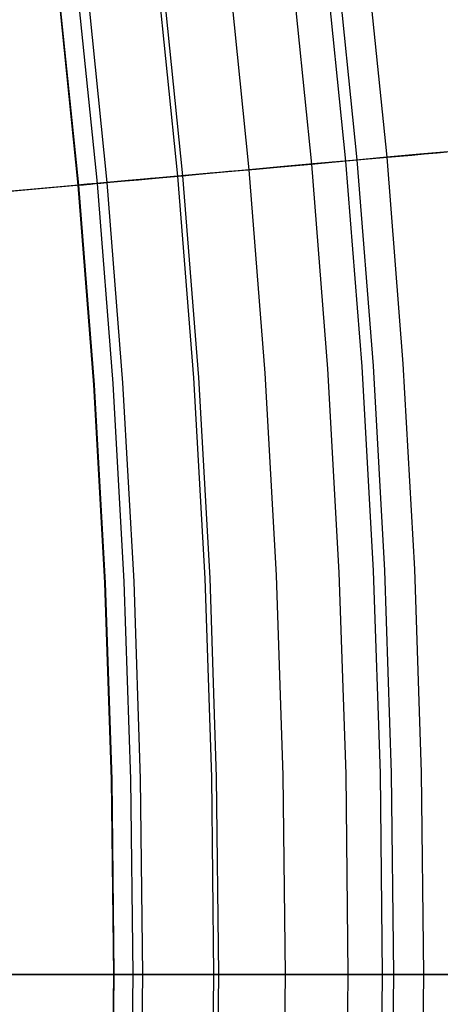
# Model space of a CAD drawing. Header units: millimetres. Extents: x -14 to 488, y -50 to 50.
# Tile 150 of 256: x 328.54 to 330.03, y -0.11 to 3.38. Entities that reach past the tile are written whole.
import ezdxf

# ---------------------------------------------------------------- set-up
doc = ezdxf.new("R2010")
doc.units = ezdxf.units.MM
doc.header["$MEASUREMENT"] = 0
doc.layers.add('Default', color=7, linetype='Continuous')

msp = doc.modelspace()

# ---------------------------------------------------------------- linework, layer by layer
at = {"layer": 'Default'}
for points in [[(329.119, 7.3531), (329.2855, 6.6034), (329.4332, 5.8554), (329.5621, 5.1095), (329.6727, 4.3665), (329.7653, 3.627), (329.8402, 2.8914), (329.8978, 2.1604), (329.9384, 1.4345), (329.9625, 0.7142), (329.9704, 0)], [(328.9769, 7.3197), (329.1427, 6.5735), (329.2896, 5.8288), (329.418, 5.0864), (329.5281, 4.3467), (329.6203, 3.6105), (329.6948, 2.8783), (329.7521, 2.1506), (329.7925, 1.428), (329.8165, 0.711), (329.8244, 0)], [(329.0157, 7.3288), (329.1817, 6.5817), (329.3288, 5.8361), (329.4573, 5.0927), (329.5676, 4.3521), (329.6599, 3.615), (329.7345, 2.8819), (329.7919, 2.1533), (329.8324, 1.4298), (329.8563, 0.7119), (329.8643, 0)], [(328.8586, 7.2919), (329.0237, 6.5485), (329.1701, 5.8067), (329.298, 5.0671), (329.4077, 4.3302), (329.4995, 3.5968), (329.5738, 2.8674), (329.6309, 2.1425), (329.6711, 1.4226), (329.695, 0.7083), (329.7029, 0)], [(328.642, 7.2411), (328.806, 6.5029), (328.9513, 5.7662), (329.0783, 5.0317), (329.1873, 4.3), (329.2784, 3.5717), (329.3522, 2.8474), (329.4089, 2.1275), (329.4489, 1.4127), (329.4726, 0.7034), (329.4804, 0)], [(328.3954, 7.1832), (328.5581, 6.4509), (328.7023, 5.7201), (328.8283, 4.9915), (328.9364, 4.2657), (329.0268, 3.5432), (329.1, 2.8246), (329.1562, 2.1105), (329.1959, 1.4014), (329.2194, 0.6977), (329.2271, 0)], [(328.4126, 7.1872), (328.5753, 6.4545), (328.7196, 5.7233), (328.8457, 4.9943), (328.9538, 4.2681), (329.0443, 3.5452), (329.1175, 2.8262), (329.1738, 2.1117), (329.2135, 1.4022), (329.237, 0.6981), (329.2447, 0)], [(328.1169, 7.1178), (328.2781, 6.3922), (328.421, 5.6681), (328.5458, 4.9461), (328.6529, 4.2269), (328.7425, 3.511), (328.815, 2.7989), (328.8707, 2.0913), (328.91, 1.3887), (328.9333, 0.6914), (328.941, 0)], [(328.1505, 7.1257), (328.3119, 6.3993), (328.455, 5.6744), (328.58, 4.9516), (328.6872, 4.2316), (328.7769, 3.5148), (328.8495, 2.802), (328.9052, 2.0937), (328.9446, 1.3902), (328.9679, 0.6922), (328.9756, 0)], [(328.0501, 7.1022), (328.211, 6.3781), (328.3536, 5.6556), (328.4781, 4.9352), (328.585, 4.2176), (328.6744, 3.5032), (328.7467, 2.7928), (328.8023, 2.0867), (328.8416, 1.3856), (328.8648, 0.6899), (328.8725, 0)], [(328.0519, 7.1026), (328.2127, 6.3785), (328.3553, 5.6559), (328.4799, 4.9355), (328.5867, 4.2178), (328.6762, 3.5034), (328.7485, 2.7929), (328.8041, 2.0868), (328.8433, 1.3857), (328.8666, 0.6899), (328.8742, 0)], [(329.2271, 0), (329.2194, -0.6977), (329.1959, -1.4014), (329.1562, -2.1105), (329.1, -2.8246), (329.0268, -3.5432), (328.9364, -4.2657)], [(329.4804, 0), (329.4726, -0.7034), (329.4489, -1.4127), (329.4089, -2.1275), (329.3522, -2.8474), (329.2784, -3.5717), (329.1873, -4.3)], [(329.7029, 0), (329.695, -0.7083), (329.6711, -1.4226), (329.6309, -2.1425), (329.5738, -2.8674), (329.4995, -3.5968), (329.4077, -4.3302)], [(329.8244, 0), (329.8165, -0.711), (329.7925, -1.428), (329.7521, -2.1506), (329.6948, -2.8783), (329.6203, -3.6105), (329.5281, -4.3467)], [(329.9704, 0), (329.9625, -0.7142), (329.9384, -1.4345), (329.8978, -2.1604), (329.8402, -2.8914), (329.7653, -3.627), (329.6727, -4.3665), (329.5621, -5.1095), (329.4332, -5.8554), (329.2855, -6.6034), (329.119, -7.3531), (328.9333, -8.1036), (328.7282, -8.8543), (328.5036, -9.6045), (328.2593, -10.3535), (327.9951, -11.1006), (327.711, -11.8449), (327.407, -12.5858), (327.0831, -13.3223), (326.7392, -14.0539), (326.3755, -14.7796), (325.992, -15.4988), (325.589, -16.2105), (325.1666, -16.914)], [(328.8725, 0), (328.8648, -0.6899), (328.8416, -1.3856), (328.8023, -2.0867), (328.7467, -2.7928), (328.6744, -3.5032), (328.585, -4.2176)], [(328.8742, 0), (328.8666, -0.6899), (328.8433, -1.3857), (328.8041, -2.0868), (328.7485, -2.7929), (328.6762, -3.5034), (328.5867, -4.2178)], [(328.941, 0), (328.9333, -0.6914), (328.91, -1.3887), (328.8707, -2.0913), (328.815, -2.7989), (328.7425, -3.511), (328.6529, -4.2269)], [(328.9756, 0), (328.9679, -0.6922), (328.9446, -1.3902), (328.9052, -2.0937), (328.8495, -2.802), (328.7769, -3.5148), (328.6872, -4.2316)], [(329.2447, 0), (329.237, -0.6981), (329.2135, -1.4022), (329.1738, -2.1117), (329.1175, -2.8262), (329.0443, -3.5452), (328.9538, -4.2681)], [(329.8643, 0), (329.8563, -0.7119), (329.8324, -1.4298), (329.7919, -2.1533), (329.7345, -2.8819), (329.6599, -3.615), (329.5676, -4.3521)]]:
    msp.add_lwpolyline(points, dxfattribs=at)
for points in [[(327.0202, 2.637, 84.2455), (328.5852, 2.7782, 73.662), (329.7345, 2.8819, 64.6938), (330.549, 2.9554, 57.0709)], [(330.0711, 2.9123, 2.4451), (329.9576, 2.902, 2.3794), (329.8402, 2.8914, 2.3155), (329.7187, 2.8805, 2.2536), (329.593, 2.8691, 2.1937), (329.4631, 2.8574, 2.1359), (329.3289, 2.8453, 2.0801), (329.1905, 2.8328, 2.0266), (329.0476, 2.8199, 1.9753), (328.9003, 2.8066, 1.9264), (328.7485, 2.7929, 1.8798), (328.5922, 2.7788, 1.8356), (328.4313, 2.7643, 1.7939)], [(330.0719, 2.9123, 27.3804), (330.014, 2.9071, 27.3444), (329.9574, 2.902, 27.307), (329.9021, 2.897, 27.2683), (329.8482, 2.8921, 27.2284), (329.7956, 2.8874, 27.1873), (329.7445, 2.8828, 27.145), (329.6948, 2.8783, 27.1017), (329.6467, 2.874, 27.0575), (329.6002, 2.8698, 27.0123), (329.5551, 2.8657, 26.9662), (329.5116, 2.8618, 26.9194), (329.4695, 2.858, 26.8719), (329.429, 2.8543, 26.8237), (329.3898, 2.8508, 26.7749), (329.3522, 2.8474, 26.7256), (329.3159, 2.8441, 26.6759), (329.2811, 2.841, 26.6258), (329.2476, 2.838, 26.5753), (329.2155, 2.8351, 26.5245), (329.1847, 2.8323, 26.4734), (329.1552, 2.8296, 26.422), (329.127, 2.8271, 26.3705), (329.1, 2.8246, 26.3188), (329.0742, 2.8223, 26.267), (329.0496, 2.8201, 26.215), (329.0261, 2.818, 26.163), (329.0038, 2.816, 26.1109), (328.9825, 2.814, 26.0586), (328.9624, 2.8122, 26.0063), (328.9433, 2.8105, 25.954), (328.9253, 2.8089, 25.9016), (328.8922, 2.8059, 25.7967), (328.8629, 2.8032, 25.6917), (328.8372, 2.8009, 25.5867), (328.815, 2.7989, 25.4818), (328.796, 2.7972, 25.3771), (328.7802, 2.7958, 25.2726), (328.7674, 2.7946, 25.1682), (328.7577, 2.7938, 25.064), (328.7508, 2.7931, 24.96), (328.7467, 2.7928, 24.8562), (328.7454, 2.7926, 24.7525), (328.7467, 2.7928, 24.6491), (328.7506, 2.7931, 24.5458), (328.7571, 2.7937, 24.4427), (328.7662, 2.7945, 24.3399), (328.7778, 2.7956, 24.2373), (328.7919, 2.7968, 24.1349), (328.8086, 2.7983, 24.0328), (328.8277, 2.8001, 23.931), (328.8495, 2.802, 23.8295), (328.8737, 2.8042, 23.7283), (328.9005, 2.8066, 23.6274), (328.9299, 2.8093, 23.527), (328.9619, 2.8122, 23.4269), (328.9967, 2.8153, 23.3273), (329.0341, 2.8187, 23.2281), (329.0744, 2.8223, 23.1295), (329.1175, 2.8262, 23.0315), (329.1635, 2.8304, 22.934), (329.2124, 2.8348, 22.8373), (329.2645, 2.8395, 22.7413), (329.3196, 2.8445, 22.6463), (329.3781, 2.8497, 22.5522), (329.4398, 2.8553, 22.4592), (329.505, 2.8612, 22.3674), (329.5738, 2.8674, 22.2769), (329.6461, 2.8739, 22.1879), (329.7222, 2.8808, 22.1004), (329.7616, 2.8843, 22.0573), (329.802, 2.888, 22.0148), (329.8433, 2.8917, 21.9727), (329.8856, 2.8955, 21.9312), (329.9289, 2.8994, 21.8903), (329.9731, 2.9034, 21.8499), (330.0184, 2.9075, 21.8102), (330.0646, 2.9117, 21.7712)], [(330.0326, 0, 27.2683), (329.9784, 0, 27.2284), (329.9256, 0, 27.1873), (329.8742, 0, 27.145), (329.8244, 0, 27.1017), (329.7761, 0, 27.0575), (329.7294, 0, 27.0123), (329.6841, 0, 26.9662), (329.6404, 0, 26.9194), (329.5982, 0, 26.8719), (329.5575, 0, 26.8237), (329.5182, 0, 26.7749), (329.4804, 0, 26.7256), (329.444, 0, 26.6759), (329.409, 0, 26.6258), (329.3754, 0, 26.5753), (329.3432, 0, 26.5245), (329.3122, 0, 26.4734), (329.2826, 0, 26.422), (329.2543, 0, 26.3705), (329.2271, 0, 26.3188), (329.2012, 0, 26.267), (329.1765, 0, 26.215), (329.153, 0, 26.163), (329.1305, 0, 26.1109), (329.1092, 0, 26.0586), (329.089, 0, 26.0063), (329.0698, 0, 25.954), (329.0517, 0, 25.9016), (329.0185, 0, 25.7967), (328.9891, 0, 25.6917), (328.9633, 0, 25.5867), (328.941, 0, 25.4818), (328.922, 0, 25.3771), (328.9061, 0, 25.2726), (328.8933, 0, 25.1682), (328.8834, 0, 25.064), (328.8765, 0, 24.96), (328.8724, 0, 24.8562), (328.8711, 0, 24.7525), (328.8725, 0, 24.6491), (328.8764, 0, 24.5458), (328.8829, 0, 24.4427), (328.892, 0, 24.3399), (328.9036, 0, 24.2373), (328.9178, 0, 24.1349), (328.9345, 0, 24.0328), (328.9538, 0, 23.931), (328.9756, 0, 23.8295), (328.9999, 0, 23.7283), (329.0268, 0, 23.6274), (329.0563, 0, 23.527), (329.0885, 0, 23.4269), (329.1234, 0, 23.3273), (329.161, 0, 23.2281), (329.2015, 0, 23.1295), (329.2447, 0, 23.0315), (329.2909, 0, 22.934), (329.3401, 0, 22.8373), (329.3923, 0, 22.7413), (329.4477, 0, 22.6463), (329.5063, 0, 22.5522), (329.5684, 0, 22.4592), (329.6338, 0, 22.3674), (329.7029, 0, 22.2769), (329.7755, 0, 22.1879), (329.8519, 0, 22.1004), (329.8915, 0, 22.0573), (329.932, 0, 22.0148), (329.9735, 0, 21.9727), (330.016, 0, 21.9312), (330.0594, 0, 21.8903)], [(323.9223, 0, 111.3119), (328.6407, 0, 84.3518), (330.2185, 0, 73.7057), (331.3754, 0, 64.687), (332.1862, 0, 57.0991)], [(327.1389, 0, 84.2455), (328.7103, 0, 73.662), (329.8643, 0, 64.6938), (330.6821, 0, 57.0709), (331.2252, 0, 50.6988), (331.7929, 0, 40.8885), (332.0709, 0, 33.3186)], [(330.0883, 0, 2.3794), (329.9704, 0, 2.3155), (329.8484, 0, 2.2536), (329.7222, 0, 2.1937), (329.5917, 0, 2.1359), (329.457, 0, 2.0801), (329.318, 0, 2.0266), (329.1745, 0, 1.9753), (329.0266, 0, 1.9264), (328.8742, 0, 1.8798), (328.7173, 0, 1.8356), (328.5558, 0, 1.7939), (328.3897, 0, 1.7548)], [(332.1465, 0, 2.0858), (332.0314, 0, 1.9695), (331.9124, 0, 1.8564), (331.7895, 0, 1.7466), (331.6627, 0, 1.6401), (331.5321, 0, 1.5369), (331.3975, 0, 1.437), (331.2591, 0, 1.3403), (331.1169, 0, 1.247), (330.9707, 0, 1.157), (330.8207, 0, 1.0704), (330.6669, 0, 0.987), (330.5091, 0, 0.907), (330.3475, 0, 0.8303), (330.1821, 0, 0.757), (330.0127, 0, 0.687), (329.8395, 0, 0.6204), (329.6625, 0, 0.5571), (329.4816, 0, 0.4972), (329.2968, 0, 0.4407), (329.1082, 0, 0.3875), (328.9158, 0, 0.3378), (328.7194, 0, 0.2914), (328.5193, 0, 0.2485)]]:
    msp.add_polyline3d(points, dxfattribs=at)

doc.saveas('drawing.dxf')
